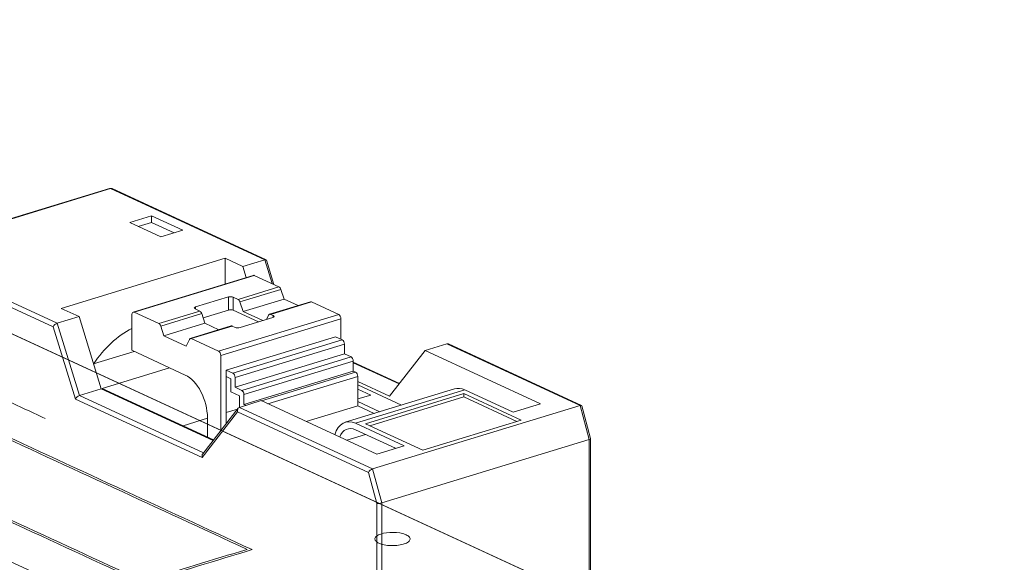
# Model space of a CAD drawing. Header units: inches. Extents: x -35 to 647, y 178 to 608.
# Tile 15 of 234: x 123.21 to 137.19, y 350.55 to 358.24. Entities that reach past the tile are written whole.
import ezdxf

# ---------------------------------------------------------------- set-up
doc = ezdxf.new("R2010")
doc.units = ezdxf.units.IN
doc.header["$MEASUREMENT"] = 0
doc.layers.add('1', color=7, linetype='Continuous')

# ---------------------------------------------------------------- blocks, each defined once
blk = doc.blocks.new('block 2744')
at = {"layer": '1', "color": 155, "lineweight": 18, "true_color": 0x4c7299}
blk.add_lwpolyline([(129.383, 353.007), (127.832, 352.533)], dxfattribs=at)
blk = doc.blocks.new('block 2745')
at = {"layer": '1', "color": 155, "lineweight": 18, "true_color": 0x4c7299}
blk.add_lwpolyline([(131.314, 352.301), (131.19, 352.766)], dxfattribs=at)
blk = doc.blocks.new('block 2746')
at = {"layer": '1', "color": 155, "lineweight": 18, "true_color": 0x4c7299}
blk.add_lwpolyline([(126.31, 352.733), (125.807, 352.085)], dxfattribs=at)
blk = doc.blocks.new('block 2747')
at = {"layer": '1', "color": 155, "lineweight": 18, "true_color": 0x4c7299}
blk.add_lwpolyline([(131.185, 352.773), (129.297, 353.644)], dxfattribs=at)
blk = doc.blocks.new('block 2748')
at = {"layer": '1', "color": 155, "lineweight": 18, "true_color": 0x4c7299}
blk.add_lwpolyline([(131.314, 349.066), (131.314, 352.3)], dxfattribs=at)
blk = doc.blocks.new('block 2749')
at = {"layer": '1', "color": 155, "lineweight": 18, "true_color": 0x4c7299}
blk.add_lwpolyline([(126.212, 353.9), (125.63, 353.722)], dxfattribs=at)
blk = doc.blocks.new('block 2750')
at = {"layer": '1', "color": 155, "lineweight": 18, "true_color": 0x4c7299}
blk.add_lwpolyline([(127.337, 354.243), (126.755, 354.066)], dxfattribs=at)
blk = doc.blocks.new('block 2751')
at = {"layer": '1', "color": 155, "lineweight": 18, "true_color": 0x4c7299}
blk.add_lwpolyline([(126.524, 354.618), (124.818, 354.097)], dxfattribs=at)
blk = doc.blocks.new('block 2752')
at = {"layer": '1', "color": 155, "lineweight": 18, "true_color": 0x4c7299}
blk.add_lwpolyline([(128.601, 353.084), (127.945, 353.387)], dxfattribs=at)
blk = doc.blocks.new('block 2753')
at = {"layer": '1', "color": 155, "lineweight": 18, "true_color": 0x4c7299}
blk.add_lwpolyline([(126.817, 354.488), (126.711, 354.833)], dxfattribs=at)
blk = doc.blocks.new('block 2754')
at = {"layer": '1', "color": 155, "lineweight": 18, "true_color": 0x4c7299}
blk.add_lwpolyline([(126.706, 354.839), (124.519, 355.848)], dxfattribs=at)
blk = doc.blocks.new('block 2756')
at = {"layer": '1', "color": 155, "lineweight": 18, "true_color": 0x4c7299}
blk.add_lwpolyline([(124.483, 355.85), (121.536, 354.95)], dxfattribs=at)
blk = doc.blocks.new('block 3393')
at = {"layer": '1', "color": 155, "lineweight": 13, "true_color": 0x4c7299}
blk.add_lwpolyline([(126.227, 353.898), (125.645, 353.721)], dxfattribs=at)
blk = doc.blocks.new('block 3394')
at = {"layer": '1', "color": 155, "lineweight": 13, "true_color": 0x4c7299}
blk.add_lwpolyline([(125.793, 354.075), (125.211, 353.898)], dxfattribs=at)
blk = doc.blocks.new('block 3395')
at = {"layer": '1', "color": 155, "lineweight": 13, "true_color": 0x4c7299}
blk.add_lwpolyline([(125.184, 353.933), (125.765, 354.111)], dxfattribs=at)
blk = doc.blocks.new('block 3396')
at = {"layer": '1', "color": 155, "lineweight": 13, "true_color": 0x4c7299}
blk.add_lwpolyline([(127.351, 354.242), (126.77, 354.064)], dxfattribs=at)
blk = doc.blocks.new('block 3397')
at = {"layer": '1', "color": 155, "lineweight": 13, "true_color": 0x4c7299}
blk.add_lwpolyline([(126.308, 354.277), (126.89, 354.455)], dxfattribs=at)
blk = doc.blocks.new('block 3398')
at = {"layer": '1', "color": 155, "lineweight": 13, "true_color": 0x4c7299}
blk.add_lwpolyline([(126.917, 354.419), (126.336, 354.241)], dxfattribs=at)
blk = doc.blocks.new('block 3399')
at = {"layer": '1', "color": 155, "lineweight": 18, "true_color": 0x4c7299}
blk.add_lwpolyline([(125.184, 353.933), (124.832, 354.095)], dxfattribs=at)
blk = doc.blocks.new('block 3400')
at = {"layer": '1', "color": 155, "lineweight": 13, "true_color": 0x4c7299}
blk.add_lwpolyline([(126.539, 354.617), (124.832, 354.095)], dxfattribs=at)
blk = doc.blocks.new('block 3401')
at = {"layer": '1', "color": 155, "lineweight": 18, "true_color": 0x4c7299}
blk.add_lwpolyline([(126.539, 354.617), (126.89, 354.455)], dxfattribs=at)
blk = doc.blocks.new('block 3402')
at = {"layer": '1', "color": 155, "lineweight": 18, "true_color": 0x4c7299}
blk.add_lwpolyline([(125.698, 354.142), (125.765, 354.111)], dxfattribs=at)
blk = doc.blocks.new('block 3403')
at = {"layer": '1', "color": 155, "lineweight": 18, "true_color": 0x4c7299}
blk.add_lwpolyline([(126.171, 354.311), (125.705, 354.169)], dxfattribs=at)
blk = doc.blocks.new('block 3404')
at = {"layer": '1', "color": 155, "lineweight": 18, "true_color": 0x4c7299}
blk.add_lwpolyline([(126.308, 354.277), (126.241, 354.308)], dxfattribs=at)
blk = doc.blocks.new('block 3405')
at = {"layer": '1', "color": 155, "lineweight": 18, "true_color": 0x4c7299}
blk.add_lwpolyline([(127.351, 354.242), (127.738, 354.064)], dxfattribs=at)
blk = doc.blocks.new('block 3406')
at = {"layer": '1', "color": 155, "lineweight": 13, "true_color": 0x4c7299}
blk.add_lwpolyline([(126.032, 353.542), (127.738, 354.064)], dxfattribs=at)
blk = doc.blocks.new('block 3407')
at = {"layer": '1', "color": 155, "lineweight": 18, "true_color": 0x4c7299}
blk.add_lwpolyline([(126.032, 353.542), (125.645, 353.721)], dxfattribs=at)
blk = doc.blocks.new('block 3408')
at = {"layer": '1', "color": 155, "lineweight": 18, "true_color": 0x4c7299}
blk.add_lwpolyline([(126.227, 353.898), (126.266, 353.88)], dxfattribs=at)
blk = doc.blocks.new('block 3409')
at = {"layer": '1', "color": 155, "lineweight": 18, "true_color": 0x4c7299}
blk.add_lwpolyline([(126.809, 354.046), (126.77, 354.064)], dxfattribs=at)
blk = doc.blocks.new('block 3410')
at = {"layer": '1', "color": 155, "lineweight": 18, "true_color": 0x4c7299}
blk.add_lwpolyline([(126.337, 353.877), (126.802, 354.02)], dxfattribs=at)
blk = doc.blocks.new('block 3411')
at = {"layer": '1', "color": 155, "lineweight": 13, "true_color": 0x4c7299}
blk.add_lwpolyline([(127.77, 354.003), (126.063, 353.481)], dxfattribs=at)
blk = doc.blocks.new('block 3412')
at = {"layer": '1', "color": 155, "lineweight": 18, "true_color": 0x4c7299}
blk.add_lwpolyline([(126.742, 354.054), (126.713, 353.992)], dxfattribs=at)
blk = doc.blocks.new('block 3413')
at = {"layer": '1', "color": 155, "lineweight": 18, "true_color": 0x4c7299}
blk.add_lwpolyline([(125.618, 353.71), (125.572, 353.615)], dxfattribs=at)
blk = doc.blocks.new('block 3414')
at = {"layer": '1', "color": 155, "lineweight": 18, "true_color": 0x4c7299}
blk.add_lwpolyline([(126.381, 354.104), (126.963, 354.282)], dxfattribs=at)
blk = doc.blocks.new('block 3415')
at = {"layer": '1', "color": 155, "lineweight": 18, "true_color": 0x4c7299}
blk.add_lwpolyline([(126.917, 354.419), (126.963, 354.282)], dxfattribs=at)
blk = doc.blocks.new('block 3416')
at = {"layer": '1', "color": 155, "lineweight": 18, "true_color": 0x4c7299}
blk.add_lwpolyline([(126.381, 354.104), (126.336, 354.241)], dxfattribs=at)
blk = doc.blocks.new('block 3417')
at = {"layer": '1', "color": 155, "lineweight": 18, "true_color": 0x4c7299}
blk.add_lwpolyline([(125.256, 353.761), (125.838, 353.939)], dxfattribs=at)
blk = doc.blocks.new('block 3418')
at = {"layer": '1', "color": 155, "lineweight": 18, "true_color": 0x4c7299}
blk.add_lwpolyline([(125.256, 353.761), (125.211, 353.898)], dxfattribs=at)
blk = doc.blocks.new('block 3419')
at = {"layer": '1', "color": 155, "lineweight": 18, "true_color": 0x4c7299}
blk.add_lwpolyline([(125.793, 354.075), (125.838, 353.939)], dxfattribs=at)
blk = doc.blocks.new('block 3420')
at = {"layer": '1', "color": 155, "lineweight": 18, "true_color": 0x4c7299}
blk.add_lwpolyline([(126.963, 354.282), (127.162, 354.19)], dxfattribs=at)
blk = doc.blocks.new('block 3421')
at = {"layer": '1', "color": 155, "lineweight": 18, "true_color": 0x4c7299}
blk.add_lwpolyline([(126.659, 353.976), (126.381, 354.104)], dxfattribs=at)
blk = doc.blocks.new('block 3422')
at = {"layer": '1', "color": 155, "lineweight": 18, "true_color": 0x4c7299}
blk.add_lwpolyline([(125.572, 353.615), (125.256, 353.761)], dxfattribs=at)
blk = doc.blocks.new('block 3423')
at = {"layer": '1', "color": 155, "lineweight": 18, "true_color": 0x4c7299}
blk.add_lwpolyline([(125.838, 353.939), (126.038, 353.847)], dxfattribs=at)
blk = doc.blocks.new('block 3424')
at = {"layer": '1', "color": 155, "lineweight": 13, "true_color": 0x4c7299}
blk.add_lwpolyline([(131.168, 352.772), (129.274, 353.646)], dxfattribs=at)
blk = doc.blocks.new('block 3425')
at = {"layer": '1', "color": 155, "lineweight": 18, "true_color": 0x4c7299}
blk.add_lwpolyline([(129.274, 353.646), (128.964, 353.551)], dxfattribs=at)
blk = doc.blocks.new('block 3426')
at = {"layer": '1', "color": 155, "lineweight": 18, "true_color": 0x4c7299}
blk.add_lwpolyline([(128.46, 352.902), (128.964, 353.551)], dxfattribs=at)
blk = doc.blocks.new('block 3427')
at = {"layer": '1', "color": 155, "lineweight": 13, "true_color": 0x4c7299}
blk.add_lwpolyline([(126.688, 354.839), (124.498, 355.849)], dxfattribs=at)
blk = doc.blocks.new('block 3432')
at = {"layer": '1', "color": 155, "lineweight": 18, "true_color": 0x4c7299}
blk.add_lwpolyline([(124.051, 354.033), (123.74, 353.938)], dxfattribs=at)
blk = doc.blocks.new('block 3433')
at = {"layer": '1', "color": 155, "lineweight": 13, "true_color": 0x4c7299}
blk.add_lwpolyline([(121.551, 354.948), (123.74, 353.938)], dxfattribs=at)
blk = doc.blocks.new('block 3434')
at = {"layer": '1', "color": 155, "lineweight": 13, "true_color": 0x4c7299}
blk.add_lwpolyline([(124.498, 355.849), (121.551, 354.948)], dxfattribs=at)
blk = doc.blocks.new('block 3435')
at = {"layer": '1', "color": 155, "lineweight": 18, "true_color": 0x4c7299}
blk.add_lwpolyline([(126.688, 354.839), (126.377, 354.744)], dxfattribs=at)
blk = doc.blocks.new('block 3436')
at = {"layer": '1', "color": 155, "lineweight": 18, "true_color": 0x4c7299}
blk.add_lwpolyline([(126.377, 354.744), (126.125, 354.86)], dxfattribs=at)
blk = doc.blocks.new('block 3437')
at = {"layer": '1', "color": 155, "lineweight": 18, "true_color": 0x4c7299}
blk.add_lwpolyline([(123.798, 354.149), (124.051, 354.033)], dxfattribs=at)
blk = doc.blocks.new('block 3438')
at = {"layer": '1', "color": 155, "lineweight": 18, "true_color": 0x4c7299}
blk.add_lwpolyline([(125.212, 355.162), (125.523, 355.257)], dxfattribs=at)
blk = doc.blocks.new('block 3439')
at = {"layer": '1', "color": 155, "lineweight": 18, "true_color": 0x4c7299}
blk.add_lwpolyline([(125.523, 355.257), (125.081, 355.461)], dxfattribs=at)
blk = doc.blocks.new('block 3440')
at = {"layer": '1', "color": 155, "lineweight": 18, "true_color": 0x4c7299}
blk.add_lwpolyline([(125.081, 355.461), (124.77, 355.366)], dxfattribs=at)
blk = doc.blocks.new('block 3441')
at = {"layer": '1', "color": 155, "lineweight": 18, "true_color": 0x4c7299}
blk.add_lwpolyline([(124.77, 355.366), (125.212, 355.162)], dxfattribs=at)
blk = doc.blocks.new('block 3442')
at = {"layer": '1', "color": 155, "lineweight": 18, "true_color": 0x4c7299}
blk.add_lwpolyline([(126.125, 354.86), (123.798, 354.149)], dxfattribs=at)
blk = doc.blocks.new('block 3443')
at = {"layer": '1', "color": 155, "lineweight": 18, "true_color": 0x4c7299}
blk.add_lwpolyline([(123.998, 352.863), (123.683, 353.889)], dxfattribs=at)
blk = doc.blocks.new('block 3444')
at = {"layer": '1', "color": 155, "lineweight": 13, "true_color": 0x4c7299}
blk.add_lwpolyline([(123.74, 353.938), (124.056, 352.912)], dxfattribs=at)
blk = doc.blocks.new('block 3445')
at = {"layer": '1', "color": 155, "lineweight": 13, "true_color": 0x4c7299}
blk.add_lwpolyline([(126.302, 352.68), (125.799, 352.032)], dxfattribs=at)
blk = doc.blocks.new('block 3446')
at = {"layer": '1', "color": 155, "lineweight": 13, "true_color": 0x4c7299}
blk.add_lwpolyline([(126.792, 354.5), (126.688, 354.839)], dxfattribs=at)
blk = doc.blocks.new('block 3447')
at = {"layer": '1', "color": 155, "lineweight": 18, "true_color": 0x4c7299}
blk.add_lwpolyline([(126.377, 354.744), (126.425, 354.588)], dxfattribs=at)
blk = doc.blocks.new('block 3448')
at = {"layer": '1', "color": 155, "lineweight": 18, "true_color": 0x4c7299}
blk.add_lwpolyline([(124.366, 353.007), (124.051, 354.033)], dxfattribs=at)
blk = doc.blocks.new('block 3449')
at = {"layer": '1', "color": 155, "lineweight": 18, "true_color": 0x4c7299}
blk.add_lwpolyline([(124.366, 353.007), (124.056, 352.912)], dxfattribs=at)
blk = doc.blocks.new('block 3450')
at = {"layer": '1', "color": 155, "lineweight": 18, "true_color": 0x4c7299}
blk.add_lwpolyline([(126.637, 352.84), (126.327, 352.745)], dxfattribs=at)
blk = doc.blocks.new('block 3451')
at = {"layer": '1', "color": 155, "lineweight": 13, "true_color": 0x4c7299}
blk.add_lwpolyline([(129.529, 352.993), (127.978, 352.519)], dxfattribs=at)
blk = doc.blocks.new('block 3452')
at = {"layer": '1', "color": 155, "lineweight": 13, "true_color": 0x4c7299}
blk.add_lwpolyline([(128.161, 351.823), (126.302, 352.68)], dxfattribs=at)
blk = doc.blocks.new('block 3453')
at = {"layer": '1', "color": 155, "lineweight": 13, "true_color": 0x4c7299}
blk.add_lwpolyline([(126.327, 352.745), (128.22, 351.872)], dxfattribs=at)
blk = doc.blocks.new('block 3454')
at = {"layer": '1', "color": 155, "lineweight": 18, "true_color": 0x4c7299}
blk.add_lwpolyline([(128.933, 352.138), (130.329, 352.564)], dxfattribs=at)
blk = doc.blocks.new('block 3455')
at = {"layer": '1', "color": 155, "lineweight": 18, "true_color": 0x4c7299}
blk.add_lwpolyline([(130.329, 352.564), (129.514, 352.94)], dxfattribs=at)
blk = doc.blocks.new('block 3456')
at = {"layer": '1', "color": 155, "lineweight": 18, "true_color": 0x4c7299}
blk.add_lwpolyline([(129.514, 352.94), (128.118, 352.513)], dxfattribs=at)
blk = doc.blocks.new('block 3457')
at = {"layer": '1', "color": 155, "lineweight": 18, "true_color": 0x4c7299}
blk.add_lwpolyline([(128.118, 352.513), (128.933, 352.138)], dxfattribs=at)
blk = doc.blocks.new('block 3458')
at = {"layer": '1', "color": 155, "lineweight": 18, "true_color": 0x4c7299}
blk.add_lwpolyline([(131.168, 352.772), (128.22, 351.872)], dxfattribs=at)
blk = doc.blocks.new('block 3459')
at = {"layer": '1', "color": 155, "lineweight": 18, "true_color": 0x4c7299}
blk.add_lwpolyline([(128.278, 352.083), (128.666, 352.201)], dxfattribs=at)
blk = doc.blocks.new('block 3460')
at = {"layer": '1', "color": 155, "lineweight": 18, "true_color": 0x4c7299}
blk.add_lwpolyline([(130.605, 352.794), (128.964, 353.551)], dxfattribs=at)
blk = doc.blocks.new('block 3461')
at = {"layer": '1', "color": 155, "lineweight": 18, "true_color": 0x4c7299}
blk.add_lwpolyline([(126.637, 352.84), (128.278, 352.083)], dxfattribs=at)
blk = doc.blocks.new('block 3462')
at = {"layer": '1', "color": 155, "lineweight": 18, "true_color": 0x4c7299}
blk.add_lwpolyline([(129.529, 352.993), (130.217, 352.675)], dxfattribs=at)
blk = doc.blocks.new('block 3463')
at = {"layer": '1', "color": 155, "lineweight": 18, "true_color": 0x4c7299}
blk.add_lwpolyline([(130.217, 352.675), (130.605, 352.794)], dxfattribs=at)
blk = doc.blocks.new('block 3464')
at = {"layer": '1', "color": 155, "lineweight": 18, "true_color": 0x4c7299}
blk.add_lwpolyline([(128.666, 352.201), (127.978, 352.519)], dxfattribs=at)
blk = doc.blocks.new('block 3465')
at = {"layer": '1', "color": 155, "lineweight": 13, "true_color": 0x4c7299}
blk.add_lwpolyline([(123.683, 353.889), (121.512, 354.89)], dxfattribs=at)
blk = doc.blocks.new('block 3466')
at = {"layer": '1', "color": 155, "lineweight": 18, "true_color": 0x4c7299}
blk.add_lwpolyline([(128.278, 351.382), (128.161, 351.823)], dxfattribs=at)
blk = doc.blocks.new('block 3467')
at = {"layer": '1', "color": 155, "lineweight": 13, "true_color": 0x4c7299}
blk.add_lwpolyline([(128.22, 351.872), (128.348, 351.389)], dxfattribs=at)
blk = doc.blocks.new('block 3468')
at = {"layer": '1', "color": 155, "lineweight": 13, "true_color": 0x4c7299}
blk.add_lwpolyline([(131.296, 352.289), (131.168, 352.772)], dxfattribs=at)
blk = doc.blocks.new('block 3469')
at = {"layer": '1', "color": 155, "lineweight": 18, "true_color": 0x4c7299}
blk.add_lwpolyline([(131.296, 352.289), (128.348, 351.389)], dxfattribs=at)
blk = doc.blocks.new('block 3471')
at = {"layer": '1', "color": 155, "lineweight": 13, "true_color": 0x4c7299}
blk.add_lwpolyline([(126.236, 353.23), (127.787, 353.704)], dxfattribs=at)
blk = doc.blocks.new('block 3472')
at = {"layer": '1', "color": 155, "lineweight": 18, "true_color": 0x4c7299}
blk.add_lwpolyline([(127.787, 353.704), (127.692, 353.747)], dxfattribs=at)
blk = doc.blocks.new('block 3473')
at = {"layer": '1', "color": 155, "lineweight": 18, "true_color": 0x4c7299}
blk.add_lwpolyline([(126.141, 353.273), (126.236, 353.23)], dxfattribs=at)
blk = doc.blocks.new('block 3474')
at = {"layer": '1', "color": 155, "lineweight": 13, "true_color": 0x4c7299}
blk.add_lwpolyline([(127.818, 353.643), (126.267, 353.169)], dxfattribs=at)
blk = doc.blocks.new('block 3475')
at = {"layer": '1', "color": 155, "lineweight": 13, "true_color": 0x4c7299}
blk.add_lwpolyline([(126.362, 352.986), (127.913, 353.46)], dxfattribs=at)
blk = doc.blocks.new('block 3476')
at = {"layer": '1', "color": 155, "lineweight": 13, "true_color": 0x4c7299}
blk.add_lwpolyline([(127.945, 353.399), (126.393, 352.925)], dxfattribs=at)
blk = doc.blocks.new('block 3477')
at = {"layer": '1', "color": 155, "lineweight": 18, "true_color": 0x4c7299}
blk.add_lwpolyline([(127.913, 353.46), (127.818, 353.504)], dxfattribs=at)
blk = doc.blocks.new('block 3478')
at = {"layer": '1', "color": 155, "lineweight": 18, "true_color": 0x4c7299}
blk.add_lwpolyline([(126.267, 353.03), (126.362, 352.986)], dxfattribs=at)
blk = doc.blocks.new('block 3479')
at = {"layer": '1', "color": 155, "lineweight": 13, "true_color": 0x4c7299}
blk.add_lwpolyline([(126.642, 352.838), (127.976, 353.245)], dxfattribs=at)
blk = doc.blocks.new('block 3480')
at = {"layer": '1', "color": 155, "lineweight": 18, "true_color": 0x4c7299}
blk.add_lwpolyline([(127.976, 353.245), (127.945, 353.26)], dxfattribs=at)
blk = doc.blocks.new('block 3481')
at = {"layer": '1', "color": 155, "lineweight": 18, "true_color": 0x4c7299}
blk.add_lwpolyline([(126.393, 352.786), (126.42, 352.774)], dxfattribs=at)
blk = doc.blocks.new('block 3482')
at = {"layer": '1', "color": 155, "lineweight": 13, "true_color": 0x4c7299}
blk.add_lwpolyline([(128.008, 353.185), (126.733, 352.795)], dxfattribs=at)
blk = doc.blocks.new('block 3483')
at = {"layer": '1', "color": 155, "lineweight": 13, "true_color": 0x4c7299}
blk.add_lwpolyline([(124.056, 352.912), (125.818, 352.099)], dxfattribs=at)
blk = doc.blocks.new('block 3484')
at = {"layer": '1', "color": 155, "lineweight": 13, "true_color": 0x4c7299}
blk.add_lwpolyline([(125.799, 352.032), (123.998, 352.863)], dxfattribs=at)
blk = doc.blocks.new('block 3485')
at = {"layer": '1', "color": 155, "lineweight": 18, "true_color": 0x4c7299}
blk.add_lwpolyline([(125.954, 352.274), (124.366, 353.007)], dxfattribs=at)
blk = doc.blocks.new('block 3486')
at = {"layer": '1', "color": 155, "lineweight": 13, "true_color": 0x4c7299}
blk.add_lwpolyline([(128.596, 353.078), (127.945, 353.378)], dxfattribs=at)
blk = doc.blocks.new('block 3487')
at = {"layer": '1', "color": 155, "lineweight": 18, "true_color": 0x4c7299}
blk.add_lwpolyline([(128.008, 353.111), (128.46, 352.902)], dxfattribs=at)
blk = doc.blocks.new('block 3488')
at = {"layer": '1', "color": 155, "lineweight": 18, "true_color": 0x4c7299}
blk.add_lwpolyline([(128.008, 352.864), (128.192, 352.92)], dxfattribs=at)
blk = doc.blocks.new('block 3489')
at = {"layer": '1', "color": 155, "lineweight": 18, "true_color": 0x4c7299}
blk.add_lwpolyline([(128.192, 352.92), (128.008, 353.005)], dxfattribs=at)
blk = doc.blocks.new('block 3490')
at = {"layer": '1', "color": 155, "lineweight": 18, "true_color": 0x4c7299}
blk.add_lwpolyline([(125.337, 353.307), (124.379, 353.014)], dxfattribs=at)
blk = doc.blocks.new('block 3491')
at = {"layer": '1', "color": 155, "lineweight": 18, "true_color": 0x4c7299}
blk.add_lwpolyline([(124.379, 353.014), (125.961, 352.284)], dxfattribs=at)
blk = doc.blocks.new('block 3492')
at = {"layer": '1', "color": 155, "lineweight": 18, "true_color": 0x4c7299}
blk.add_lwpolyline([(128.32, 352.683), (128.008, 352.827)], dxfattribs=at)
blk = doc.blocks.new('block 3493')
at = {"layer": '1', "color": 155, "lineweight": 18, "true_color": 0x4c7299}
blk.add_lwpolyline([(128.008, 352.767), (128.243, 352.659)], dxfattribs=at)
blk = doc.blocks.new('block 4655')
at = {"layer": '1', "color": 155, "lineweight": 13, "true_color": 0x4c7299}
blk.add_lwpolyline([(126.809, 354.022), (126.809, 354.046)], dxfattribs=at)
blk = doc.blocks.new('block 4656')
at = {"layer": '1', "color": 155, "lineweight": 13, "true_color": 0x4c7299}
blk.add_lwpolyline([(125.705, 354.139), (125.705, 354.169)], dxfattribs=at)
blk = doc.blocks.new('block 4657')
at = {"layer": '1', "color": 155, "lineweight": 13, "true_color": 0x4c7299}
blk.add_lwpolyline([(126.171, 354.125), (126.171, 354.311)], dxfattribs=at)
blk = doc.blocks.new('block 4658')
at = {"layer": '1', "color": 155, "lineweight": 13, "true_color": 0x4c7299}
blk.add_lwpolyline([(126.241, 354.123), (126.241, 354.308)], dxfattribs=at)
blk = doc.blocks.new('block 4659')
at = {"layer": '1', "color": 155, "lineweight": 18, "true_color": 0x4c7299}
blk.add_lwpolyline([(127.77, 353.711), (127.77, 354.003)], dxfattribs=at)
blk = doc.blocks.new('block 4660')
at = {"layer": '1', "color": 155, "lineweight": 18, "true_color": 0x4c7299}
blk.add_lwpolyline([(126.063, 352.415), (126.063, 353.481)], dxfattribs=at)
blk = doc.blocks.new('block 4661')
at = {"layer": '1', "color": 155, "lineweight": 18, "true_color": 0x4c7299}
blk.add_lwpolyline([(124.801, 354.064), (124.801, 353.554)], dxfattribs=at)
blk = doc.blocks.new('block 4662')
at = {"layer": '1', "color": 155, "lineweight": 18, "true_color": 0x4c7299}
blk.add_lwpolyline([(126.141, 352.515), (126.141, 353.181)], dxfattribs=at)
blk = doc.blocks.new('block 4663')
at = {"layer": '1', "color": 155, "lineweight": 18, "true_color": 0x4c7299}
blk.add_lwpolyline([(126.171, 354.125), (125.812, 354.016)], dxfattribs=at)
blk = doc.blocks.new('block 4664')
at = {"layer": '1', "color": 155, "lineweight": 18, "true_color": 0x4c7299}
blk.add_lwpolyline([(126.599, 353.958), (126.241, 354.123)], dxfattribs=at)
blk = doc.blocks.new('block 4665')
at = {"layer": '1', "color": 155, "lineweight": 18, "true_color": 0x4c7299}
blk.add_lwpolyline([(126.141, 353.181), (126.141, 353.273)], dxfattribs=at)
blk = doc.blocks.new('block 4666')
at = {"layer": '1', "color": 155, "lineweight": 18, "true_color": 0x4c7299}
blk.add_lwpolyline([(126.125, 354.496), (126.125, 354.86)], dxfattribs=at)
blk = doc.blocks.new('block 4668')
at = {"layer": '1', "color": 155, "lineweight": 18, "true_color": 0x4c7299}
blk.add_lwpolyline([(125.081, 355.368), (125.081, 355.461)], dxfattribs=at)
blk = doc.blocks.new('block 4669')
at = {"layer": '1', "color": 155, "lineweight": 18, "true_color": 0x4c7299}
blk.add_lwpolyline([(129.514, 352.893), (129.514, 352.94)], dxfattribs=at)
blk = doc.blocks.new('block 4670')
at = {"layer": '1', "color": 155, "lineweight": 18, "true_color": 0x4c7299}
blk.add_lwpolyline([(130.268, 352.546), (129.514, 352.893)], dxfattribs=at)
blk = doc.blocks.new('block 4671')
at = {"layer": '1', "color": 155, "lineweight": 18, "true_color": 0x4c7299}
blk.add_lwpolyline([(129.514, 352.893), (128.179, 352.485)], dxfattribs=at)
blk = doc.blocks.new('block 4672')
at = {"layer": '1', "color": 155, "lineweight": 18, "true_color": 0x4c7299}
blk.add_lwpolyline([(126.141, 353.273), (127.692, 353.747)], dxfattribs=at)
blk = doc.blocks.new('block 4673')
at = {"layer": '1', "color": 155, "lineweight": 18, "true_color": 0x4c7299}
blk.add_lwpolyline([(125.081, 355.368), (124.891, 355.31)], dxfattribs=at)
blk = doc.blocks.new('block 4674')
at = {"layer": '1', "color": 155, "lineweight": 18, "true_color": 0x4c7299}
blk.add_lwpolyline([(125.402, 355.22), (125.081, 355.368)], dxfattribs=at)
blk = doc.blocks.new('block 4677')
at = {"layer": '1', "color": 155, "lineweight": 18, "true_color": 0x4c7299}
blk.add_lwpolyline([(128.545, 352.164), (127.978, 352.426)], dxfattribs=at)
blk = doc.blocks.new('block 4678')
at = {"layer": '1', "color": 155, "lineweight": 18, "true_color": 0x4c7299}
blk.add_lwpolyline([(127.818, 353.504), (127.818, 353.643)], dxfattribs=at)
blk = doc.blocks.new('block 4679')
at = {"layer": '1', "color": 155, "lineweight": 18, "true_color": 0x4c7299}
blk.add_lwpolyline([(126.267, 353.169), (126.267, 353.03)], dxfattribs=at)
blk = doc.blocks.new('block 4680')
at = {"layer": '1', "color": 155, "lineweight": 18, "true_color": 0x4c7299}
blk.add_lwpolyline([(126.204, 353.151), (126.204, 352.966)], dxfattribs=at)
blk = doc.blocks.new('block 4681')
at = {"layer": '1', "color": 155, "lineweight": 18, "true_color": 0x4c7299}
blk.add_lwpolyline([(126.141, 353.181), (126.204, 353.151)], dxfattribs=at)
blk = doc.blocks.new('block 4682')
at = {"layer": '1', "color": 155, "lineweight": 18, "true_color": 0x4c7299}
blk.add_lwpolyline([(126.267, 353.03), (127.818, 353.504)], dxfattribs=at)
blk = doc.blocks.new('block 4683')
at = {"layer": '1', "color": 155, "lineweight": 18, "true_color": 0x4c7299}
blk.add_lwpolyline([(127.945, 353.26), (127.945, 353.399)], dxfattribs=at)
blk = doc.blocks.new('block 4684')
at = {"layer": '1', "color": 155, "lineweight": 18, "true_color": 0x4c7299}
blk.add_lwpolyline([(126.393, 352.925), (126.393, 352.786)], dxfattribs=at)
blk = doc.blocks.new('block 4685')
at = {"layer": '1', "color": 155, "lineweight": 18, "true_color": 0x4c7299}
blk.add_lwpolyline([(126.204, 352.966), (126.33, 352.908)], dxfattribs=at)
blk = doc.blocks.new('block 4686')
at = {"layer": '1', "color": 155, "lineweight": 18, "true_color": 0x4c7299}
blk.add_lwpolyline([(126.33, 352.908), (126.33, 352.746)], dxfattribs=at)
blk = doc.blocks.new('block 4687')
at = {"layer": '1', "color": 155, "lineweight": 18, "true_color": 0x4c7299}
blk.add_lwpolyline([(124.801, 353.554), (125.558, 353.204)], dxfattribs=at)
blk = doc.blocks.new('block 4688')
at = {"layer": '1', "color": 155, "lineweight": 13, "true_color": 0x4c7299}
blk.add_lwpolyline([(127.852, 352.279), (128.119, 352.361)], dxfattribs=at)
blk = doc.blocks.new('block 4689')
at = {"layer": '1', "color": 155, "lineweight": 13, "true_color": 0x4c7299}
blk.add_lwpolyline([(128.348, 351.389), (128.348, 348.151)], dxfattribs=at)
blk = doc.blocks.new('block 4690')
at = {"layer": '1', "color": 155, "lineweight": 13, "true_color": 0x4c7299}
blk.add_lwpolyline([(128.278, 348.154), (128.278, 351.382)], dxfattribs=at)
blk = doc.blocks.new('block 4691')
at = {"layer": '1', "color": 155, "lineweight": 13, "true_color": 0x4c7299}
blk.add_lwpolyline([(131.296, 349.052), (131.296, 352.289)], dxfattribs=at)
blk = doc.blocks.new('block 4692')
at = {"layer": '1', "color": 155, "lineweight": 18, "true_color": 0x4c7299}
blk.add_lwpolyline([(126.393, 352.786), (127.945, 353.26)], dxfattribs=at)
blk = doc.blocks.new('block 4693')
at = {"layer": '1', "color": 155, "lineweight": 18, "true_color": 0x4c7299}
blk.add_lwpolyline([(128.008, 353.185), (128.008, 352.767)], dxfattribs=at)
blk = doc.blocks.new('block 4694')
at = {"layer": '1', "color": 155, "lineweight": 18, "true_color": 0x4c7299}
blk.add_lwpolyline([(125.874, 352.324), (125.874, 352.595)], dxfattribs=at)
blk = doc.blocks.new('block 4695')
at = {"layer": '1', "color": 155, "lineweight": 18, "true_color": 0x4c7299}
blk.add_lwpolyline([(128.63, 352.778), (128.008, 353.065)], dxfattribs=at)
blk = doc.blocks.new('block 4696')
at = {"layer": '1', "color": 155, "lineweight": 18, "true_color": 0x4c7299}
blk.add_lwpolyline([(124.834, 353.539), (124.257, 353.363)], dxfattribs=at)
blk = doc.blocks.new('block 4697')
at = {"layer": '1', "color": 155, "lineweight": 18, "true_color": 0x4c7299}
blk.add_lwpolyline([(128.008, 352.767), (127.277, 352.544)], dxfattribs=at)
blk = doc.blocks.new('block 4700')
at = {"layer": '1', "color": 155, "lineweight": 18, "true_color": 0x4c7299}
blk.add_lwpolyline([(125.527, 352.484), (125.874, 352.59)], dxfattribs=at)
blk = doc.blocks.new('block 4701')
at = {"layer": '1', "color": 155, "lineweight": 18, "true_color": 0x4c7299}
blk.add_lwpolyline([(126.141, 352.672), (126.3, 352.721)], dxfattribs=at)
blk = doc.blocks.new('block 4706')
at = {"layer": '1', "color": 155, "lineweight": 18, "true_color": 0x4c7299}
blk.add_lwpolyline([(128.278, 348.154), (120.893, 351.561)], dxfattribs=at)
blk = doc.blocks.new('block 5096')
at = {"layer": '1', "color": 18, "lineweight": 13, "true_color": 0x4c0000}
blk.add_lwpolyline([(114.071, 357.951), (197.117, 319.642)], dxfattribs=at)
blk = doc.blocks.new('block 5185')
at = {"layer": '1', "color": 18, "lineweight": 13, "true_color": 0x4c0000}
blk.add_lwpolyline([(114.071, 357.951), (197.117, 319.642)], dxfattribs=at)
blk = doc.blocks.new('block 5336')
at = {"layer": '1', "color": 155, "lineweight": 18, "true_color": 0x4c7299}
blk.add_open_spline([(124.519, 355.848), (124.508, 355.853), (124.495, 355.854), (124.483, 355.85)], degree=3, dxfattribs=at)
blk = doc.blocks.new('block 5440')
at = {"layer": '1', "color": 155, "lineweight": 18, "true_color": 0x4c7299}
blk.add_open_spline([(125.211, 353.898), (125.205, 353.915), (125.195, 353.928), (125.184, 353.933)], degree=3, dxfattribs=at)
blk = doc.blocks.new('block 5454')
at = {"layer": '1', "color": 155, "lineweight": 18, "true_color": 0x4c7299}
blk.add_open_spline([(125.645, 353.721), (125.634, 353.726), (125.623, 353.722), (125.618, 353.71)], degree=3, dxfattribs=at)
blk = doc.blocks.new('block 5455')
at = {"layer": '1', "color": 155, "lineweight": 18, "true_color": 0x4c7299}
blk.add_open_spline([(126.227, 353.898), (126.222, 353.901), (126.217, 353.901), (126.212, 353.9)], degree=3, dxfattribs=at)
blk = doc.blocks.new('block 5456')
at = {"layer": '1', "color": 155, "lineweight": 18, "true_color": 0x4c7299}
blk.add_open_spline([(125.793, 354.075), (125.787, 354.092), (125.777, 354.106), (125.765, 354.111)], degree=3, dxfattribs=at)
blk = doc.blocks.new('block 5457')
at = {"layer": '1', "color": 155, "lineweight": 18, "true_color": 0x4c7299}
blk.add_open_spline([(127.351, 354.242), (127.346, 354.244), (127.341, 354.245), (127.337, 354.243)], degree=3, dxfattribs=at)
blk = doc.blocks.new('block 5458')
at = {"layer": '1', "color": 155, "lineweight": 18, "true_color": 0x4c7299}
blk.add_open_spline([(126.77, 354.064), (126.758, 354.069), (126.748, 354.065), (126.742, 354.054)], degree=3, dxfattribs=at)
blk = doc.blocks.new('block 5459')
at = {"layer": '1', "color": 155, "lineweight": 18, "true_color": 0x4c7299}
blk.add_open_spline([(126.917, 354.419), (126.912, 354.436), (126.901, 354.45), (126.89, 354.455)], degree=3, dxfattribs=at)
blk = doc.blocks.new('block 5460')
at = {"layer": '1', "color": 155, "lineweight": 18, "true_color": 0x4c7299}
blk.add_open_spline([(126.336, 354.241), (126.33, 354.258), (126.319, 354.272), (126.308, 354.277)], degree=3, dxfattribs=at)
blk = doc.blocks.new('block 5461')
at = {"layer": '1', "color": 155, "lineweight": 18, "true_color": 0x4c7299}
blk.add_open_spline([(126.241, 354.308), (126.224, 354.316), (126.192, 354.317), (126.171, 354.311)], degree=3, dxfattribs=at)
blk = doc.blocks.new('block 5462')
at = {"layer": '1', "color": 155, "lineweight": 18, "true_color": 0x4c7299}
blk.add_open_spline([(125.705, 354.169), (125.684, 354.162), (125.681, 354.15), (125.698, 354.142)], degree=3, dxfattribs=at)
blk = doc.blocks.new('block 5463')
at = {"layer": '1', "color": 155, "lineweight": 18, "true_color": 0x4c7299}
blk.add_open_spline([(126.266, 353.88), (126.284, 353.872), (126.315, 353.871), (126.337, 353.877)], degree=3, dxfattribs=at)
blk = doc.blocks.new('block 5464')
at = {"layer": '1', "color": 155, "lineweight": 18, "true_color": 0x4c7299}
blk.add_open_spline([(126.802, 354.02), (126.823, 354.026), (126.827, 354.038), (126.809, 354.046)], degree=3, dxfattribs=at)
blk = doc.blocks.new('block 5465')
at = {"layer": '1', "color": 155, "lineweight": 18, "true_color": 0x4c7299}
blk.add_open_spline([(127.77, 354.003), (127.77, 354.028), (127.756, 354.056), (127.738, 354.064)], degree=3, dxfattribs=at)
blk = doc.blocks.new('block 5466')
at = {"layer": '1', "color": 155, "lineweight": 18, "true_color": 0x4c7299}
blk.add_open_spline([(126.063, 353.481), (126.063, 353.507), (126.049, 353.534), (126.032, 353.542)], degree=3, dxfattribs=at)
blk = doc.blocks.new('block 5467')
at = {"layer": '1', "color": 155, "lineweight": 18, "true_color": 0x4c7299}
blk.add_open_spline([(126.539, 354.617), (126.534, 354.619), (126.529, 354.62), (126.524, 354.618)], degree=3, dxfattribs=at)
blk = doc.blocks.new('block 5468')
at = {"layer": '1', "color": 155, "lineweight": 18, "true_color": 0x4c7299}
blk.add_open_spline([(124.832, 354.095), (124.815, 354.103), (124.801, 354.089), (124.801, 354.064)], degree=3, dxfattribs=at)
blk = doc.blocks.new('block 5469')
at = {"layer": '1', "color": 155, "lineweight": 18, "true_color": 0x4c7299}
blk.add_open_spline([(129.297, 353.644), (129.289, 353.647), (129.281, 353.648), (129.274, 353.646)], degree=3, dxfattribs=at)
blk = doc.blocks.new('block 5470')
at = {"layer": '1', "color": 155, "lineweight": 18, "true_color": 0x4c7299}
blk.add_open_spline([(131.19, 352.766), (131.188, 352.774), (131.18, 352.776), (131.168, 352.772)], degree=3, dxfattribs=at)
blk = doc.blocks.new('block 5471')
at = {"layer": '1', "color": 155, "lineweight": 13, "true_color": 0x4c7299}
blk.add_open_spline([(124.519, 355.848), (124.513, 355.851), (124.505, 355.851), (124.498, 355.849)], degree=3, dxfattribs=at)
blk = doc.blocks.new('block 5472')
at = {"layer": '1', "color": 155, "lineweight": 18, "true_color": 0x4c7299}
blk.add_open_spline([(126.711, 354.833), (126.709, 354.84), (126.7, 354.842), (126.688, 354.839)], degree=3, dxfattribs=at)
blk = doc.blocks.new('block 5473')
at = {"layer": '1', "color": 155, "lineweight": 18, "true_color": 0x4c7299}
blk.add_open_spline([(123.74, 353.938), (123.719, 353.932), (123.693, 353.909), (123.683, 353.889)], degree=3, dxfattribs=at)
blk = doc.blocks.new('block 5474')
at = {"layer": '1', "color": 155, "lineweight": 18, "true_color": 0x4c7299}
blk.add_open_spline([(124.056, 352.912), (124.035, 352.905), (124.009, 352.883), (123.998, 352.863)], degree=3, dxfattribs=at)
blk = doc.blocks.new('block 5475')
at = {"layer": '1', "color": 155, "lineweight": 18, "true_color": 0x4c7299}
blk.add_open_spline([(125.807, 352.085), (125.797, 352.072), (125.794, 352.051), (125.799, 352.032)], degree=3, dxfattribs=at)
blk = doc.blocks.new('block 5476')
at = {"layer": '1', "color": 155, "lineweight": 18, "true_color": 0x4c7299}
blk.add_open_spline([(126.327, 352.745), (126.305, 352.739), (126.294, 352.709), (126.302, 352.68)], degree=3, dxfattribs=at)
blk = doc.blocks.new('block 5477')
at = {"layer": '1', "color": 155, "lineweight": 18, "true_color": 0x4c7299}
blk.add_open_spline([(129.529, 352.993), (129.478, 353.016), (129.428, 353.021), (129.383, 353.007)], degree=3, dxfattribs=at)
blk = doc.blocks.new('block 5478')
at = {"layer": '1', "color": 155, "lineweight": 18, "true_color": 0x4c7299}
blk.add_open_spline([(127.978, 352.519), (127.847, 352.579), (127.73, 352.515), (127.683, 352.357)], degree=3, dxfattribs=at)
blk = doc.blocks.new('block 5479')
at = {"layer": '1', "color": 155, "lineweight": 18, "true_color": 0x4c7299}
blk.add_open_spline([(128.22, 351.872), (128.199, 351.865), (128.172, 351.843), (128.161, 351.823)], degree=3, dxfattribs=at)
blk = doc.blocks.new('block 5483')
at = {"layer": '1', "color": 155, "lineweight": 13, "true_color": 0x4c7299}
blk.add_open_spline([(124.498, 355.849), (124.493, 355.851), (124.488, 355.852), (124.483, 355.85)], degree=3, dxfattribs=at)
blk = doc.blocks.new('block 5484')
at = {"layer": '1', "color": 155, "lineweight": 18, "true_color": 0x4c7299}
blk.add_open_spline([(128.278, 351.382), (128.295, 351.379), (128.327, 351.382), (128.348, 351.389)], degree=3, dxfattribs=at)
blk = doc.blocks.new('block 5485')
at = {"layer": '1', "color": 155, "lineweight": 18, "true_color": 0x4c7299}
blk.add_open_spline([(131.296, 352.289), (131.308, 352.293), (131.315, 352.297), (131.314, 352.301)], degree=3, dxfattribs=at)
blk = doc.blocks.new('block 5487')
at = {"layer": '1', "color": 155, "lineweight": 18, "true_color": 0x4c7299}
blk.add_open_spline([(127.818, 353.643), (127.818, 353.668), (127.804, 353.696), (127.787, 353.704)], degree=3, dxfattribs=at)
blk = doc.blocks.new('block 5488')
at = {"layer": '1', "color": 155, "lineweight": 18, "true_color": 0x4c7299}
blk.add_open_spline([(126.267, 353.169), (126.267, 353.194), (126.253, 353.222), (126.236, 353.23)], degree=3, dxfattribs=at)
blk = doc.blocks.new('block 5489')
at = {"layer": '1', "color": 155, "lineweight": 18, "true_color": 0x4c7299}
blk.add_open_spline([(127.945, 353.399), (127.945, 353.425), (127.93, 353.452), (127.913, 353.46)], degree=3, dxfattribs=at)
blk = doc.blocks.new('block 5490')
at = {"layer": '1', "color": 155, "lineweight": 18, "true_color": 0x4c7299}
blk.add_open_spline([(126.393, 352.925), (126.393, 352.951), (126.379, 352.978), (126.362, 352.986)], degree=3, dxfattribs=at)
blk = doc.blocks.new('block 5491')
at = {"layer": '1', "color": 155, "lineweight": 18, "true_color": 0x4c7299}
blk.add_open_spline([(128.008, 353.185), (128.008, 353.21), (127.994, 353.237), (127.976, 353.245)], degree=3, dxfattribs=at)
blk = doc.blocks.new('block 5648')
at = {"layer": '1', "color": 155, "lineweight": 18, "true_color": 0x4c7299}
blk.add_open_spline([(126.241, 354.123), (126.224, 354.131), (126.192, 354.132), (126.171, 354.125)], degree=3, dxfattribs=at)
blk = doc.blocks.new('block 5649')
at = {"layer": '1', "color": 155, "lineweight": 18, "true_color": 0x4c7299}
blk.add_open_spline([(127.978, 352.426), (127.882, 352.47), (127.795, 352.431), (127.752, 352.325)], degree=3, dxfattribs=at)
blk = doc.blocks.new('block 5650')
at = {"layer": '1', "color": 155, "lineweight": 18, "true_color": 0x4c7299}
blk.add_open_spline([(125.874, 352.595), (125.874, 352.851), (125.733, 353.124), (125.558, 353.204)], degree=3, dxfattribs=at)
blk = doc.blocks.new('block 5651')
at = {"layer": '1', "color": 155, "lineweight": 18, "true_color": 0x4c7299}
blk.add_open_spline([(124.801, 353.864), (124.594, 353.76), (124.404, 353.584), (124.257, 353.36)], degree=3, dxfattribs=at)
blk = doc.blocks.new('block 7602')
at = {"layer": '1', "color": 18, "lineweight": 13, "true_color": 0x4c0000}
blk.add_lwpolyline([(97.271, 354.996), (85.466, 360.441), (84.728, 360.782), (85.625, 361.059), (87.439, 361.613), (91.065, 362.721), (98.318, 364.937), (110.191, 359.741), (110.929, 359.4), (110.701, 359.093), (110.158, 358.243), (111.911, 357.667), (114.106, 357.935), (120.008, 355.212), (167.229, 333.429), (190.84, 322.538)], dxfattribs=at)
blk = doc.blocks.new('block 7605')
at = {"layer": '1', "color": 18, "lineweight": 13, "true_color": 0x4c0000}
blk.add_lwpolyline([(97.271, 354.996), (85.466, 360.441), (84.728, 360.782), (85.625, 361.059), (87.439, 361.613), (91.065, 362.721), (98.318, 364.937), (110.191, 359.741), (110.929, 359.4), (110.701, 359.093), (110.158, 358.243), (111.911, 357.667), (114.106, 357.935), (120.008, 355.212), (167.229, 333.429), (190.84, 322.538)], dxfattribs=at)
blk = doc.blocks.new('block 8144')
at = {"layer": '1', "color": 18, "lineweight": 13, "true_color": 0x4c0000}
blk.add_lwpolyline([(128.308, 350.818), (128.295, 350.825), (128.283, 350.833), (128.272, 350.841), (128.264, 350.849), (128.258, 350.858), (128.254, 350.867), (128.252, 350.876), (128.253, 350.885), (128.256, 350.894), (128.262, 350.903), (128.269, 350.911), (128.278, 350.919), (128.289, 350.927), (128.303, 350.934), (128.318, 350.941), (128.336, 350.947), (128.355, 350.953), (128.375, 350.958), (128.418, 350.966), (128.463, 350.97), (128.51, 350.971), (128.557, 350.969), (128.604, 350.963), (128.625, 350.959), (128.646, 350.954), (128.665, 350.949), (128.682, 350.943), (128.697, 350.936), (128.711, 350.929), (128.723, 350.921), (128.734, 350.913), (128.742, 350.904), (128.748, 350.895), (128.752, 350.885), (128.752, 350.875), (128.75, 350.865), (128.745, 350.855), (128.738, 350.846), (128.727, 350.837), (128.715, 350.828), (128.701, 350.82), (128.685, 350.813), (128.668, 350.807), (128.651, 350.802), (128.631, 350.797), (128.609, 350.793), (128.586, 350.789), (128.562, 350.786), (128.536, 350.784), (128.483, 350.784), (128.457, 350.785), (128.431, 350.787), (128.406, 350.791), (128.383, 350.795), (128.361, 350.8), (128.341, 350.806), (128.324, 350.812), (128.308, 350.818)], dxfattribs=at)
blk = doc.blocks.new('block 8146')
at = {"layer": '1', "color": 18, "lineweight": 13, "true_color": 0x4c0000}
blk.add_open_spline([(122.161, 352.643), (122.42, 352.722), (122.678, 352.801), (122.937, 352.88), (123.147, 352.783), (123.357, 352.686), (123.568, 352.589)], degree=3, knots=[0, 0, 0, 0, 1, 1, 1, 2, 2, 2, 2], dxfattribs=at)
blk = doc.blocks.new('block 8152')
at = {"layer": '1', "color": 18, "lineweight": 13, "true_color": 0x4c0000}
blk.add_open_spline([(124.963, 350.28), (123.7, 350.862), (122.438, 351.445), (121.175, 352.027), (121.666, 352.177), (122.158, 352.327), (122.649, 352.477), (123.911, 351.895), (125.174, 351.312), (126.436, 350.73), (125.945, 350.58), (125.454, 350.43), (124.963, 350.28)], degree=3, knots=[0, 0, 0, 0, 1, 1, 1, 2, 2, 2, 3, 3, 3, 4, 4, 4, 4], dxfattribs=at)
blk = doc.blocks.new('block 8153')
at = {"layer": '1', "color": 18, "lineweight": 13, "true_color": 0x4c0000}
blk.add_open_spline([(124.955, 350.253), (123.672, 350.846), (122.388, 351.438), (121.105, 352.03), (121.622, 352.188), (122.139, 352.346), (122.656, 352.504), (123.94, 351.912), (125.223, 351.319), (126.507, 350.727), (125.989, 350.569), (125.472, 350.411), (124.955, 350.253)], degree=3, knots=[0, 0, 0, 0, 1, 1, 1, 2, 2, 2, 3, 3, 3, 4, 4, 4, 4], dxfattribs=at)

msp = doc.modelspace()

# ---------------------------------------------------------------- block references
at = {"layer": '1'}
for name in ['block 7602', 'block 7605', 'block 5096', 'block 5185', 'block 2756', 'block 3434', 'block 5336', 'block 5483', 'block 5471', 'block 3427', 'block 2754', 'block 3440', 'block 3439', 'block 4668', 'block 3441', 'block 4673', 'block 4674', 'block 3438', 'block 3465', 'block 3433', 'block 3442', 'block 3436', 'block 4666', 'block 3435', 'block 3447', 'block 5472', 'block 3446', 'block 2753', 'block 2751', 'block 3400', 'block 5467', 'block 3401', 'block 3397', 'block 5459', 'block 3403', 'block 5461', 'block 4657', 'block 3398', 'block 3415', 'block 3404', 'block 4658', 'block 5460', 'block 3416', 'block 3414', 'block 2750', 'block 3396', 'block 3420', 'block 5457', 'block 3405', 'block 3432', 'block 3437', 'block 3448', 'block 5468', 'block 4661', 'block 3399', 'block 3395', 'block 3394', 'block 5462', 'block 3402', 'block 4656', 'block 5456', 'block 3419', 'block 4663', 'block 3406', 'block 5648', 'block 4664', 'block 3421', 'block 3412', 'block 5458', 'block 3409', 'block 5464', 'block 4655', 'block 5465', 'block 5473', 'block 3444', 'block 5440', 'block 3418', 'block 3417', 'block 2749', 'block 3393', 'block 3423', 'block 3411', 'block 5455', 'block 3408', 'block 3410', 'block 4659', 'block 3443', 'block 5651', 'block 3422', 'block 5463', 'block 3413', 'block 5454', 'block 3407', 'block 4672', 'block 3471', 'block 3474', 'block 3472', 'block 5487', 'block 4678', 'block 3425', 'block 5469', 'block 3424', 'block 2747', 'block 4696', 'block 4687', 'block 5466', 'block 4660', 'block 4682', 'block 3477', 'block 3426', 'block 3460', 'block 3475', 'block 3476', 'block 5489', 'block 4683', 'block 2752', 'block 3486', 'block 3490', 'block 5650', 'block 3473', 'block 4665', 'block 5488', 'block 4692', 'block 3479', 'block 3480', 'block 5491', 'block 4662', 'block 4681', 'block 4680', 'block 4679', 'block 3482', 'block 4693', 'block 3487', 'block 4695', 'block 5474', 'block 3449', 'block 3483', 'block 3485', 'block 3491', 'block 4685', 'block 3478', 'block 5490', 'block 4684', 'block 2744', 'block 3451', 'block 3489', 'block 3488', 'block 3456', 'block 5477', 'block 3455', 'block 4669', 'block 3462', 'block 8146', 'block 3484', 'block 3450', 'block 4686', 'block 3481', 'block 3461', 'block 3492', 'block 4671', 'block 3458', 'block 4670', 'block 3463', 'block 5470', 'block 3468', 'block 3445', 'block 2746', 'block 4701', 'block 5476', 'block 3452', 'block 3453', 'block 4697', 'block 3493', 'block 2745', 'block 8153', 'block 4700', 'block 4694', 'block 5478', 'block 3464', 'block 3457', 'block 3454', 'block 8152', 'block 5649', 'block 4688', 'block 4677', 'block 3469', 'block 5485', 'block 4691', 'block 2748', 'block 5475', 'block 3459', 'block 5479', 'block 3466', 'block 3467', 'block 4706', 'block 5484', 'block 4690', 'block 4689', 'block 8144']:
    msp.add_blockref(name, (0, 0), dxfattribs=at)

doc.saveas('drawing.dxf')
